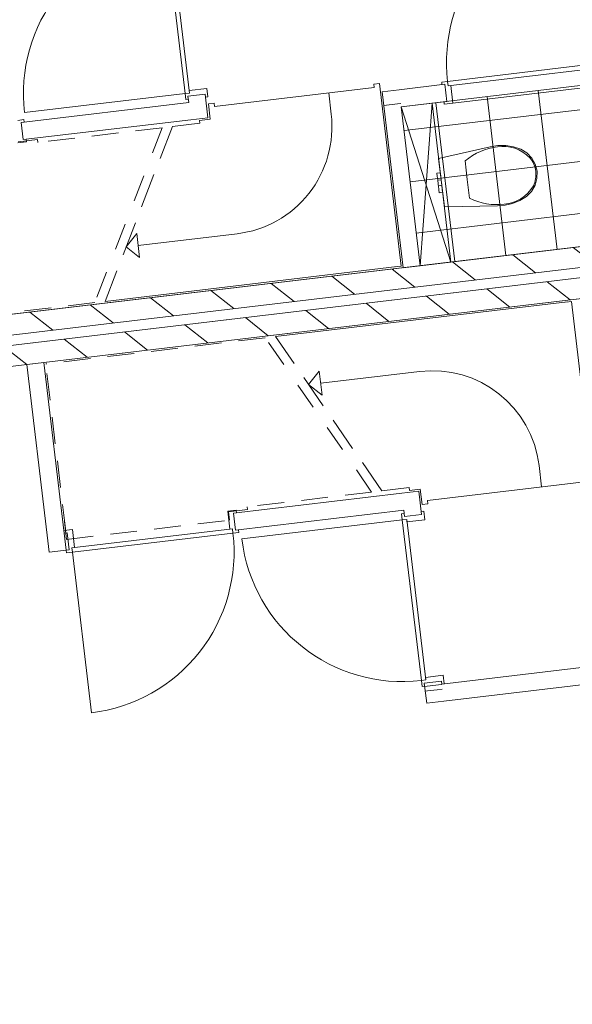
# Model space of a CAD drawing. Header units: metres. Extents: x 136314.7 to 136393.7, y 453293.7 to 453383.2.
# Tile 62 of 95: x 136331.6 to 136334.8, y 453360.7 to 453366.5. Entities that reach past the tile are written whole.
import ezdxf

# ---------------------------------------------------------------- set-up
doc = ezdxf.new("R2010")
doc.units = ezdxf.units.M
doc.linetypes.add('B0701', pattern=[234.1199934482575, 155.9999942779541, -78.11999917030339])
for name, color, linetype in [('kavelgrens', 211, 'Continuous'), ('SIT_Situatie plgr_1_23 Vloeren', 7, 'Continuous'), ('SIT_Situatie plgr_1_New_22 C Binnenwanden', 7, 'Continuous'), ('SIT_Situatie plgr_1_New_22 C Binnenwanden Doorsnede-arcering', 7, 'Continuous'), ('SIT_Situatie plgr_1_New_22 NC Binnenwanden', 7, 'Continuous'), ('SIT_Situatie plgr_1_New_22 NC Binnenwanden Deuren', 7, 'Continuous'), ('SIT_Situatie plgr_1_New_22 NC Binnenwanden Doorsnede-arcering', 7, 'Continuous'), ('SIT_Situatie plgr_1_New_23 Vloeren', 7, 'Continuous'), ('SIT_Situatie plgr_1_New_24 Trappen', 7, 'Continuous'), ('SIT_Situatie plgr_1_New_43 Vloerafwerking', 7, 'Continuous'), ('SIT_Situatie plgr_1_New_43 Vloerafwerking Afdek-arcering', 7, 'Continuous'), ('SIT_Situatie plgr_1_New_74 Sanitair', 7, 'Continuous')]:
    doc.layers.add(name, color=color, linetype=linetype)
pattern_1 = [(141.7747708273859, (10009.07149272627, -8639.587878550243), (154.6885933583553, 196.396127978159), [])]

# ---------------------------------------------------------------- blocks, each defined once
blk = doc.blocks.new('*X74')
at = {"layer": 'SIT_Situatie plgr_1_New_22 NC Binnenwanden Doorsnede-arcering', "color": 7, "linetype": 'Continuous', "lineweight": 0}
for p, q in [((145777.5969296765, -85281.34519568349), (145748.0697214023, -85284.8529161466)), ((145774.3606654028, -85254.10304851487), (145772.0756039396, -85254.3745051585))]:
    blk.add_line(p, q, dxfattribs=at)
blk = doc.blocks.new('*X75')
at = {"layer": 'SIT_Situatie plgr_1_New_22 NC Binnenwanden Doorsnede-arcering', "color": 7, "linetype": 'Continuous', "lineweight": 0}
for p, q in [((145688.5771391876, -85264.29380639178), (145675.0589095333, -85265.89972085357)), ((145772.0756034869, -85254.37450521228), (145688.5771391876, -85264.2938063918)), ((145691.8134030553, -85291.53595360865), (145678.2951742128, -85293.14186797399)), ((145748.0697213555, -85284.85291615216), (145691.8134030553, -85291.53595360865))]:
    blk.add_line(p, q, dxfattribs=at)
blk = doc.blocks.new('*X76')
at = {"layer": 'SIT_Situatie plgr_1_New_22 NC Binnenwanden Doorsnede-arcering', "color": 7, "linetype": 'Continuous', "lineweight": 0}
blk.add_line((143577.7928969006, -84374.78401058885), (143589.5895681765, -84474.08575751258), dxfattribs=at)
blk = doc.blocks.new('*X81')
at = {"layer": 'SIT_Situatie plgr_1_New_22 NC Binnenwanden Doorsnede-arcering', "color": 7, "linetype": 'Continuous', "lineweight": 0}
blk.add_line((145536.7273136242, -81876.24907084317), (145516.8668027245, -81878.60842428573), dxfattribs=at)
blk = doc.blocks.new('*X82')
at = {"layer": 'SIT_Situatie plgr_1_New_22 NC Binnenwanden Doorsnede-arcering', "color": 7, "linetype": 'Continuous', "lineweight": 0}
blk.add_line((145516.8668029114, -81878.60842426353), (145437.4255591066, -81888.04574302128), dxfattribs=at)
blk = doc.blocks.new('Woonblock 3 Jutfasehof')
at = {"layer": 'SIT_Situatie plgr_1_New_22 C Binnenwanden Doorsnede-arcering', "linetype": 'Continuous', "lineweight": 0}
h = blk.add_hatch(dxfattribs=at)
h.set_pattern_fill('130_KALKZANDSTEEN_0001', color=252, style=0, pattern_type=2)
h.set_pattern_definition(pattern_1)
h.paths.add_polyline_path([(-5881.417088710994, 31113.43681949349), (-18254.41402449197, 29643.52631368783), (-18240.25758712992, 29524.3642589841), (-5867.2610820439, 30994.27471362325)])
h = blk.add_hatch(dxfattribs=at)
h.set_pattern_fill('130_KALKZANDSTEEN_0001', color=252, style=0, pattern_type=2)
h.set_pattern_definition(pattern_1)
h.paths.add_polyline_path([(-5860.183078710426, 30934.69366068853), (-15154.82733652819, 29830.52514066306), (-15140.67132986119, 29711.3630347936), (-5846.02707204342, 30815.53155481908)])
at = {"layer": 'SIT_Situatie plgr_1_New_43 Vloerafwerking Afdek-arcering', "linetype": 'Continuous', "lineweight": 0}
h = blk.add_hatch(dxfattribs=at)
h.set_pattern_fill('950_RASTER_300_0001', color=252, style=0, pattern_type=2)
h.set_pattern_definition([(96.77477082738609, (-7862.725411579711, 31346.33440253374), (297.9052646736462, 35.39001666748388), []), (186.7747708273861, (-7862.725411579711, 31346.33440253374), (-35.39001666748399, 297.9052646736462), [])])
h.paths.add_polyline_path([(-7182.269829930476, 30958.90027729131), (-7291.978881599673, 31882.40659777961), (-8543.180993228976, 31733.76852777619), (-8433.47194155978, 30810.26220728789)])
at = {"layer": 'SIT_Situatie plgr_1_New_22 C Binnenwanden', "color": 252, "linetype": 'Continuous', "lineweight": 0, "flags": 128}
for points in [[(-5881.417088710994, 31113.43681949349), (-18254.41402449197, 29643.52631368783)], [(-18240.25758712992, 29524.3642589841), (-5867.2610820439, 30994.27471362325)], [(-5860.183078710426, 30934.69366068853), (-15154.82733652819, 29830.52514066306)], [(-15140.67132986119, 29711.3630347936), (-4753.707768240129, 30945.29494926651)]]:
    blk.add_lwpolyline(points, dxfattribs=at)
at = {"layer": 'SIT_Situatie plgr_1_New_22 NC Binnenwanden', "color": 252, "linetype": 'Continuous', "lineweight": 0}
for p, q in [((-8289.345463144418, 31864.62636768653), (-8277.548790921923, 31765.32461279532)), ((-9784.60208101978, 31795.25175753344), (-9685.300326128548, 31807.04842975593)), ((-10755.32149594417, 31642.17006020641), (-10743.52482372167, 31542.86830531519)), ((-9507.108205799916, 29272.8743713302), (-9518.904878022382, 29372.17612622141)), ((-8524.562177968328, 29351.83337016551), (-8425.260423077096, 29363.630042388)), ((-10475.30031598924, 29157.85681716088), (-10487.09698821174, 29257.15857205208)), ((-8409.54462379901, 28383.64125997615), (-8310.242868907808, 28395.43793219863))]:
    blk.add_line(p, q, dxfattribs=at)
at = {"layer": 'SIT_Situatie plgr_1_New_22 NC Binnenwanden', "color": 252, "linetype": 'Continuous', "lineweight": 0, "flags": 128}
for points in [[(-8654.279419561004, 31821.27361490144), (-8554.97766451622, 31833.07028583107)], [(-8289.345475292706, 31864.62637991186), (-8554.97766451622, 31833.07028583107)], [(-9784.602083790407, 31795.25178085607), (-9780.178302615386, 31758.01337788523)], [(-9669.079875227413, 31670.5082929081), (-9685.30032305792, 31807.0484039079)], [(-8654.279419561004, 31821.27361490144), (-8532.773730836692, 30798.46572187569)], [(-9780.178302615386, 31758.01337788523), (-10755.32149913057, 31642.17008398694)], [(-8543.180993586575, 31733.76853078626), (-8277.548793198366, 31765.32462619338)], [(-8433.471975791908, 30810.26239280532), (-8543.180993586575, 31733.76853078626)], [(-10743.52484224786, 31542.86832727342), (-9768.38163039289, 31658.71162299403)], [(-9669.079875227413, 31670.5082929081), (-9768.38163039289, 31658.71162299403)], [(-8532.773730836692, 30798.46572187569), (-8433.471975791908, 30810.26239280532)], [(-10721.74327305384, 30236.31484165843), (-10622.44151843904, 30248.11151620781)], [(-10721.74327305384, 30236.31484165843), (-10603.77654386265, 29243.29743274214)], [(-10504.47478924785, 29255.09410729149), (-10622.44151843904, 30248.11151620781)], [(-8540.782632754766, 29488.37334163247), (-9518.9048771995, 29372.17610189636)], [(-8441.480878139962, 29500.17001618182), (-8540.782632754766, 29488.37334163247)], [(-8425.260443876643, 29363.63004246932), (-8441.480878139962, 29500.17001618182)], [(-9507.10820936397, 29272.87434648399), (-8528.985958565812, 29389.07158697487)], [(-8528.985958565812, 29389.07158697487), (-8524.56219943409, 29351.83337585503)], [(-10487.09697487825, 29257.15852620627), (-10504.47478924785, 29255.09410729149)], [(-10591.97986931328, 29143.99567812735), (-10603.77654386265, 29243.29743274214)], [(-10591.97986931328, 29143.99567812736), (-10475.30030687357, 29157.856770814)], [(-4601.740481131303, 28818.3709887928), (-8308.178452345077, 28378.06012575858)], [(-8296.381778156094, 28278.75837110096), (-4589.943806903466, 28719.0692341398)], [(-8308.178452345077, 28378.06012575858), (-8310.242869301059, 28395.43792417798)], [(-8409.544624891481, 28383.64125784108), (-8395.683532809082, 28266.96169687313)], [(-8395.683532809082, 28266.96169687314), (-8296.381778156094, 28278.75837110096)]]:
    blk.add_lwpolyline(points, dxfattribs=at)
at = {"layer": 'SIT_Situatie plgr_1_New_22 NC Binnenwanden Deuren', "color": 252, "linetype": 'Continuous', "lineweight": 0}
for p, q in [((-9912.450480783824, 32744.29655978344), (-9801.5617618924, 31810.86006380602)), ((-9776.239814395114, 31813.86821522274), (-9887.128533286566, 32747.30471120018)), ((-8273.737157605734, 31881.58606191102), (-7340.300660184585, 31992.47476864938)), ((-8273.737157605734, 31881.58606191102), (-7340.300660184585, 31992.47476864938)), ((-7337.292509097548, 31967.15282111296), (-8270.729006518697, 31856.26411437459)), ((-8273.737157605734, 31881.58606191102), (-8308.492771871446, 31877.45722708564)), ((-8270.729006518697, 31856.26411437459), (-8273.737157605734, 31881.58606191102)), ((-8270.729006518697, 31856.26411437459), (-8273.737157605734, 31881.58606191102)), ((-9778.009315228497, 31828.76347845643), (-9674.238981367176, 31841.09100092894)), ((-9776.239814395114, 31813.86821522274), (-9778.009315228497, 31828.76347845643)), ((-9674.238981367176, 31841.09100092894), (-9668.340645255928, 31791.44012348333)), ((-8308.492771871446, 31877.45722708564), (-8306.723271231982, 31862.56196382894)), ((-8306.723271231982, 31862.56196382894), (-8289.34546409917, 31864.62638124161)), ((-8289.34546409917, 31864.62638124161), (-8277.548793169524, 31765.3246261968)), ((-8289.34546409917, 31864.62638124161), (-8277.548793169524, 31765.3246261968)), ((-8289.34546409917, 31864.62638124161), (-8277.548793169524, 31765.3246261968)), ((-8255.83374326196, 31858.03361501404), (-8270.729006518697, 31856.26411437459)), ((-8243.506222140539, 31754.26328099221), (-8255.83374326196, 31858.03361501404)), ((-7339.860251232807, 31861.6129864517), (-8243.506222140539, 31754.26328099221)), ((-9801.5617618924, 31810.86006380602), (-10734.99825786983, 31699.97134491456)), ((-9801.5617618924, 31810.86006380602), (-9776.239814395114, 31813.86821522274)), ((-9801.5617618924, 31810.86006380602), (-9776.239814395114, 31813.86821522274)), ((-9797.432926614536, 31776.10444959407), (-9801.5617618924, 31810.86006380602)), ((-9782.537663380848, 31777.87395042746), (-9797.432926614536, 31776.10444959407)), ((-9685.300326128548, 31807.04842975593), (-9784.60208101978, 31795.25175753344)), ((-9784.60208101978, 31795.25175753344), (-9685.300326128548, 31807.04842975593)), ((-9784.60208101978, 31795.25175753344), (-9685.300326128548, 31807.04842975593)), ((-9784.60208101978, 31795.25175753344), (-9782.537663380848, 31777.87395042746)), ((-9683.235908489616, 31789.67062264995), (-9685.300326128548, 31807.04842975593)), ((-9668.340645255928, 31791.44012348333), (-9683.235908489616, 31789.67062264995)), ((-8277.548793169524, 31765.3246261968), (-8294.926600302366, 31763.26020878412)), ((-8294.926600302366, 31763.26020878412), (-8293.15709966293, 31748.3649455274)), ((-8293.15709966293, 31748.3649455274), (-8243.506222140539, 31754.26328099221)), ((-10774.4688052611, 31655.00093020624), (-10739.71319095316, 31659.12976467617)), ((-10739.71319095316, 31659.12976467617), (-10737.94369046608, 31644.23450140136)), ((-10737.94369046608, 31644.23450140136), (-10755.32149762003, 31642.17008416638)), ((-10755.32149762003, 31642.17008416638), (-10743.52482770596, 31542.86832900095)), ((-10755.32149762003, 31642.17008416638), (-10743.52482770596, 31542.86832900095)), ((-10755.32149762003, 31642.17008416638), (-10743.52482770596, 31542.86832900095)), ((-10743.52482770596, 31542.86832900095), (-10726.14702055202, 31544.93274623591)), ((-10726.14702055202, 31544.93274623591), (-10724.37752006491, 31530.0374829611)), ((-10724.37752006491, 31530.0374829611), (-10774.02839764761, 31524.13914800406)), ((-9503.29657044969, 29389.13578323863), (-9552.947447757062, 29383.23744596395)), ((-9552.947447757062, 29383.23744596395), (-9540.619922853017, 29279.46711239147)), ((-9518.904876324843, 29372.17610200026), (-9501.527069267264, 29374.24052004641)), ((-9507.108201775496, 29272.87434738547), (-9518.904876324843, 29372.17610200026)), ((-9507.108201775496, 29272.87434738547), (-9518.904876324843, 29372.17610200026)), ((-9507.108201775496, 29272.87434738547), (-9518.904876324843, 29372.17610200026)), ((-9501.527069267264, 29374.24052004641), (-9503.29657044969, 29389.13578323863)), ((-8526.626616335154, 29369.21117381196), (-8541.5218795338, 29367.44167268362)), ((-8541.5218795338, 29367.44167268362), (-8537.39304356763, 29332.68605855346)), ((-8524.562198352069, 29351.83336674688), (-8526.626616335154, 29369.21117381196)), ((-8425.260443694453, 29363.63004093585), (-8524.562198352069, 29351.83336674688)), ((-8524.562198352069, 29351.83336674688), (-8425.260443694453, 29363.63004093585)), ((-8524.562198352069, 29351.83336674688), (-8425.260443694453, 29363.63004093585)), ((-8412.429598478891, 29382.77734912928), (-8427.324861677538, 29381.00784800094)), ((-8427.324861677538, 29381.00784800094), (-8425.260443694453, 29363.63004093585)), ((-8406.531261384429, 29333.1264718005), (-8412.429598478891, 29382.77734912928)), ((-8537.39304356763, 29332.68605855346), (-9470.829537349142, 29221.7973211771)), ((-8537.39304356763, 29332.68605855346), (-8512.071096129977, 29335.69421047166)), ((-8537.39304356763, 29332.68605855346), (-8512.071096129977, 29335.69421047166)), ((-8426.504306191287, 28399.24956477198), (-8537.39304356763, 29332.68605855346)), ((-8512.071096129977, 29335.69421047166), (-8510.301595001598, 29320.79894727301)), ((-8512.071096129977, 29335.69421047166), (-8401.182358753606, 28402.25771669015)), ((-8510.301595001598, 29320.79894727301), (-8406.531261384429, 29333.1264718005)), ((-10456.5934147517, 29275.88770756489), (-10506.2442920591, 29269.98937029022)), ((-10506.2442920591, 29269.98937029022), (-10504.47479087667, 29255.09410709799)), ((-10504.47479087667, 29255.09410709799), (-10487.09698381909, 29257.15852514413)), ((-10487.09698381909, 29257.15852514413), (-10475.30030926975, 29157.85677052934)), ((-10475.30030926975, 29157.85677052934), (-10487.09698381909, 29257.15852514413)), ((-10475.30030926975, 29157.85677052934), (-10487.09698381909, 29257.15852514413)), ((-10459.16115303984, 29170.34787281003), (-9525.724659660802, 29281.2366135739)), ((-10444.26588984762, 29172.11737399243), (-10456.5934147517, 29275.88770756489)), ((-9522.716507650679, 29255.91466614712), (-10456.15300102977, 29145.02592538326)), ((-9540.619922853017, 29279.46711239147), (-9525.724659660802, 29281.2366135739)), ((-9525.724659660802, 29281.2366135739), (-9522.716507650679, 29255.91466614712)), ((-9525.724659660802, 29281.2366135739), (-9522.716507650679, 29255.91466614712)), ((-9522.716507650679, 29255.91466614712), (-9487.96089353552, 29260.04350223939)), ((-9489.730394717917, 29274.93876543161), (-9507.108201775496, 29272.87434738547)), ((-9487.96089353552, 29260.04350223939), (-9489.730394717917, 29274.93876543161)), ((-10475.30030926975, 29157.85677052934), (-10492.67811632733, 29155.79235248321)), ((-10492.67811632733, 29155.79235248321), (-10490.90861514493, 29140.89708929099)), ((-10490.90861514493, 29140.89708929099), (-10456.15300102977, 29145.02592538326)), ((-10459.16115303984, 29170.34787281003), (-10444.26588984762, 29172.11737399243)), ((-10456.15300102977, 29145.02592538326), (-10459.16115303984, 29170.34787281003)), ((-10456.15300102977, 29145.02592538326), (-10459.16115303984, 29170.34787281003)), ((-10456.15300102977, 29145.02592538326), (-10345.26426026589, 28211.5894320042)), ((-8401.182358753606, 28402.25771669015), (-8426.504306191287, 28399.24956477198)), ((-8401.182358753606, 28402.25771669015), (-8426.504306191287, 28399.24956477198)), ((-8426.504306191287, 28399.24956477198), (-8422.375470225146, 28364.4939506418)), ((-8409.544625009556, 28383.64125883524), (-8310.242870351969, 28395.43793302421)), ((-8409.544625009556, 28383.64125883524), (-8310.242870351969, 28395.43793302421)), ((-8409.544625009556, 28383.64125883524), (-8310.242870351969, 28395.43793302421)), ((-8299.181526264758, 28429.48050441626), (-8402.951859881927, 28417.15297988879)), ((-8402.951859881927, 28417.15297988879), (-8401.182358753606, 28402.25771669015)), ((-8310.242870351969, 28395.43793302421), (-8308.178452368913, 28378.06012595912)), ((-8293.283189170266, 28379.82962708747), (-8299.181526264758, 28429.48050441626)), ((-8422.375470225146, 28364.4939506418), (-8407.4802070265, 28366.26345177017)), ((-8407.4802070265, 28366.26345177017), (-8409.544625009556, 28383.64125883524)), ((-8308.178452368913, 28378.06012595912), (-8293.283189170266, 28379.82962708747))]:
    blk.add_line(p, q, dxfattribs=at)
for centre, radius, start, end in [((-7340.300660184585, 31992.47476864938), 939.9999999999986, 96.7747708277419, 186.7747708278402), ((-9801.5617618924, 31810.86006380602), 939.9999999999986, 96.7747708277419, 186.7747708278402), ((-10456.15300102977, 29145.02592538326), 939.9999999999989, 276.7747708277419, 6.77477082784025), ((-8537.39304356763, 29332.68605855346), 940.0000000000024, 186.7747708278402, 276.7747708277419)]:
    blk.add_arc(centre, radius, start, end, dxfattribs=at)
at = {"layer": 'SIT_Situatie plgr_1_New_23 Vloeren', "color": 252, "linetype": 'Continuous', "lineweight": 0, "flags": 128}
for points in [[(-5867.26164323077, 30994.28342420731), (-6532.613171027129, 36594.89134021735), (-12689.30219864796, 35863.50001169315), (-12925.23564309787, 37849.53510951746), (-19141.52173238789, 37111.06387588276), (-18240.27038668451, 29524.40641183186)], [(-4161.515383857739, 25960.35556431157), (-4767.881755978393, 31064.45491905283), (-15154.82708770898, 29830.52517022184), (-14548.48796383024, 24726.41380123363)]]:
    blk.add_lwpolyline(points, close=True, dxfattribs=at)
at = {"layer": 'SIT_Situatie plgr_1_New_24 Trappen', "color": 252, "linetype": 'Continuous', "lineweight": 0}
for p, q in [((-8700.518065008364, 31845.99121445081), (-9630.478999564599, 31735.51537908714)), ((-8702.877399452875, 31865.85156542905), (-8670.107820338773, 31869.74446726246)), ((-8700.518065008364, 31845.99121445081), (-8702.877399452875, 31865.85156542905)), ((-8670.107820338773, 31869.74446726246), (-8543.883427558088, 30807.21568992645)), ((-8965.65375056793, 31814.49409961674), (-8951.025877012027, 31691.35992355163)), ((-9632.83833400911, 31755.37573006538), (-9665.60791312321, 31751.48282823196)), ((-9654.99090812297, 31662.11124882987), (-9665.60791312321, 31751.48282823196)), ((-9632.83833400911, 31755.37573006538), (-9630.478999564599, 31735.51537908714)), ((-9718.047522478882, 31654.62036196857), (-9654.99090812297, 31662.11124882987)), ((-9716.101071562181, 31638.23557241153), (-9718.047522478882, 31654.62036196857)), ((-9874.558458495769, 31619.41143524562), (-9946.44471552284, 31432.77712421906)), ((-9874.558458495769, 31619.41143524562), (-9716.101071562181, 31638.23557241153)), ((-9716.101071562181, 31638.23557241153), (-9874.558458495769, 31619.41143524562)), ((-9982.387844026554, 31339.45996870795), (-10054.27410104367, 31152.82565768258)), ((-10090.21722955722, 31059.50850216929), (-10162.10348657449, 30872.8741911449)), ((-10144.25748383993, 30919.20678048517), (-10082.3820464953, 30997.76523167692)), ((-10082.3820464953, 30997.76523167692), (-10065.6990326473, 30857.33134314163)), ((-9498.80769451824, 30995.8837698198), (-10074.04053957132, 30927.54828740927)), ((-10144.25748383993, 30919.20678048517), (-10065.6990326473, 30857.33134314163)), ((-8566.722831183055, 30804.50245531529), (-10266.20127826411, 30602.61085519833)), ((-8543.883427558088, 30807.21568992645), (-8576.65300667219, 30803.32278809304)), ((-10198.04661508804, 30779.55703563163), (-10266.20127826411, 30602.61085519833)), ((-7575.67739439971, 30599.98582393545), (-9275.15582257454, 30398.09406467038)), ((-7552.837991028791, 30602.69906068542), (-7585.607569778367, 30598.80615578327)), ((-7426.613498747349, 29540.17029516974), (-7552.837991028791, 30602.69906068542)), ((-9167.4420236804, 30242.04039950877), (-9275.15582257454, 30398.09406467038)), ((-9082.431968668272, 30118.87947865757), (-9020.556538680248, 30197.43793564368)), ((-9003.873511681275, 30057.00404867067), (-9020.556538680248, 30197.43793564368)), ((-8436.98218652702, 30195.55652843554), (-9012.215025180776, 30127.22099215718)), ((-8997.02503082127, 29995.14356164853), (-9110.636359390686, 30159.74145355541)), ((-9082.431968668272, 30118.87947865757), (-9003.873511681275, 30057.00404867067)), ((-8826.608037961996, 29748.24672378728), (-8940.219366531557, 29912.84461569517)), ((-8656.191045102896, 29501.34988592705), (-8769.802373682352, 29665.94777783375)), ((-7726.878096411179, 29524.64060136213), (-7741.50598149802, 29647.7747760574)), ((-7461.742413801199, 29556.1377410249), (-8391.703338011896, 29445.66181857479)), ((-8656.191045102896, 29501.34988592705), (-8497.733659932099, 29520.17403793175)), ((-8497.733659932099, 29520.17403793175), (-8656.191045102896, 29501.34988592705)), ((-8497.733659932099, 29520.17403793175), (-8495.787207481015, 29503.78924855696)), ((-8495.787207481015, 29503.78924855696), (-8432.730593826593, 29511.28014132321)), ((-8432.730593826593, 29511.28014132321), (-8422.113580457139, 29421.90856291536)), ((-8389.344001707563, 29425.80146781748), (-8422.113580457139, 29421.90856291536)), ((-8389.344001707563, 29425.80146781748), (-8391.703338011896, 29445.66181857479))]:
    blk.add_line(p, q, dxfattribs=at)
at = {"layer": 'SIT_Situatie plgr_1_New_24 Trappen', "color": 252, "linetype": 'B0701', "lineweight": 0}
for p, q in [((-9934.13951143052, 31612.33343191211), (-10657.48170793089, 31526.40311974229)), ((-9934.13951143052, 31612.33343191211), (-10006.02576845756, 31425.69912088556)), ((-10771.63914187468, 31529.45766968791), (-10659.42815884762, 31542.78790929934)), ((-10659.42815884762, 31542.78790929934), (-10657.48170793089, 31526.40311974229)), ((-10041.96889696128, 31332.38196537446), (-10113.85515397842, 31145.74765434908)), ((-10149.79828249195, 31052.43049883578), (-10221.68453950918, 30865.79618781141)), ((-10257.62766802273, 30772.47903229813), (-10325.78233119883, 30595.53285186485)), ((-10325.78233119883, 30595.53285186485), (-11602.37747820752, 30443.87818547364)), ((-9334.73687484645, 30391.01605575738), (-10611.3320076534, 30239.3612698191)), ((-9227.023075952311, 30234.96239059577), (-9334.73687484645, 30391.01605575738)), ((-10495.72452874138, 29266.20408271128), (-10611.3320076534, 30239.3612698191)), ((-9056.606083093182, 29988.06555273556), (-9170.217411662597, 30152.66344464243)), ((-8886.189090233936, 29741.16871487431), (-8999.80041880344, 29905.76660678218)), ((-8715.772097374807, 29494.27187701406), (-8829.383425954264, 29658.86976892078)), ((-8715.772097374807, 29494.27187701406), (-9439.114285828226, 29408.34149710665)), ((-9549.378815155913, 29378.62645761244), (-9437.16783337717, 29391.95670773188)), ((-9543.716408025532, 29330.96161579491), (-9549.378815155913, 29378.62645761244)), ((-9437.16783337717, 29391.95670773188), (-9439.114285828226, 29408.34149710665)), ((-10502.4486372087, 29322.80608236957), (-10490.062121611, 29218.53924089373)), ((-10490.062121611, 29218.53924089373), (-9543.716408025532, 29330.96161579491))]:
    blk.add_line(p, q, dxfattribs=at)
at = {"layer": 'SIT_Situatie plgr_1_New_24 Trappen', "color": 252, "linetype": 'Continuous', "lineweight": 0}
for centre, radius, start, end in [((-9572.654862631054, 31617.51275543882), 626.0000000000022, 276.7747708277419, 6.77477082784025), ((-8363.134960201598, 29573.92754973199), 626.0000000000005, 6.77477082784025, 96.7747708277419)]:
    blk.add_arc(centre, radius, start, end, dxfattribs=at)
at = {"layer": 'SIT_Situatie plgr_1_New_43 Vloerafwerking', "color": 252, "linetype": 'Continuous', "lineweight": 0, "flags": 128}
for points in [[(-18413.18320583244, 31997.27739610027), (-18135.25373941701, 29657.72755944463), (-5980.71889767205, 31101.64024459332), (-6050.437375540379, 31688.51618189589), (-5865.736010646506, 31710.45800420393), (-6046.696954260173, 33233.74685454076), (-6231.39828982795, 33211.80503571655), (-6617.738998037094, 36463.93492349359), (-12794.30800222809, 35730.18192907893), (-13030.2414386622, 37716.21695942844), (-19008.20746310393, 37006.05724649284), (-18730.27780052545, 34666.50894934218), (-18932.85326597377, 34642.44375161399), (-18615.75867128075, 31973.21219837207)], [(-7182.269829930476, 30958.90027729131), (-7291.978881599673, 31882.40659777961), (-8543.180993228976, 31733.76852777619), (-8433.47194155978, 30810.26220728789)], [(-4274.9724632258, 26067.71230174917), (-4609.998090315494, 28887.88194248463), (-4425.29685314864, 28909.8237496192), (-4606.257817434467, 30433.11277397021), (-4790.95905460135, 30411.17096683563), (-4853.009380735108, 30933.49811133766), (-15041.36959608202, 29723.15952188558), (-14928.94731614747, 28776.81385118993), (-15111.66256586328, 28755.10797183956), (-14758.47020822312, 25782.01350364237), (-14575.75495850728, 25803.71938299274), (-14463.33267857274, 24857.37371229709)]]:
    blk.add_lwpolyline(points, close=True, dxfattribs=at)
at = {"layer": 'SIT_Situatie plgr_1_New_74 Sanitair', "color": 252, "linetype": 'Continuous', "lineweight": 0}
for p, q in [((-8254.728804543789, 30831.49640069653), (-8543.180993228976, 31733.76852777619)), ((-8433.471963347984, 30810.26239069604), (-8364.437834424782, 31755.00253777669)), ((-8172.078581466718, 31419.29237577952), (-8159.227803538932, 31311.11104182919)), ((-8316.307411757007, 31349.85137782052), (-8336.167762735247, 31347.49204337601)), ((-8334.19831851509, 31330.91370132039), (-8336.167762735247, 31347.49204337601)), ((-8331.331127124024, 31306.77832387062), (-8334.19831851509, 31330.91370132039)), ((-8311.470776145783, 31309.13765831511), (-8331.331127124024, 31306.77832387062)), ((-8314.337967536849, 31333.27303576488), (-8316.307411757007, 31349.85137782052)), ((-8311.470776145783, 31309.13765831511), (-8314.337967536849, 31333.27303576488)), ((-8310.917949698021, 31304.4840886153), (-8311.470776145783, 31309.13765831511)), ((-8159.227803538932, 31311.11104182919), (-8146.376337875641, 31202.93027108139)), ((-8330.778300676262, 31302.1247541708), (-8331.331127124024, 31306.77832387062)), ((-8329.44365956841, 31290.89004308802), (-8330.778300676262, 31302.1247541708)), ((-8328.109018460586, 31279.65533200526), (-8329.44365956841, 31290.89004308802)), ((-8327.556192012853, 31275.00176230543), (-8328.109018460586, 31279.65533200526)), ((-8307.695841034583, 31277.36109674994), (-8327.556192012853, 31275.00176230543)), ((-8324.689000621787, 31250.86638485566), (-8327.556192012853, 31275.00176230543)), ((-8309.583308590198, 31293.24937753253), (-8310.917949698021, 31304.4840886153)), ((-8308.248667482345, 31282.01466644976), (-8309.583308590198, 31293.24937753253)), ((-8307.695841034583, 31277.36109674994), (-8308.248667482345, 31282.01466644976)), ((-8304.828649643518, 31253.22571930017), (-8307.695841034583, 31277.36109674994)), ((-8302.85920542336, 31236.64737724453), (-8304.828649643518, 31253.22571930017)), ((-8322.7195564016, 31234.28804280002), (-8324.689000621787, 31250.86638485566)), ((-8302.85920542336, 31236.64737724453), (-8322.7195564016, 31234.28804280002))]:
    blk.add_line(p, q, dxfattribs=at)
at = {"layer": 'SIT_Situatie plgr_1_New_74 Sanitair', "color": 252, "linetype": 'Continuous', "lineweight": 0, "flags": 128}
for points in [[(-8254.728804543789, 30831.49640069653), (-8364.437834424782, 31755.00253777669), (-8543.180993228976, 31733.76852777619), (-8433.471963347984, 30810.26239069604)], [(-7895.620005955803, 31171.81169654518), (-7853.858989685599, 31189.26509525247), (-7815.318816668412, 31212.99816648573), (-7786.019629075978, 31242.25656792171), (-7765.138467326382, 31278.01231616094), (-7754.052537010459, 31317.90716040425), (-7753.49299186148, 31359.31080010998), (-7763.737258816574, 31399.43098787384), (-7783.861447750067, 31435.61818820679), (-7812.538511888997, 31465.48660698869), (-7847.877071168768, 31487.06628901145), (-7890.904910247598, 31501.10938947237), (-7935.592709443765, 31508.29299646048), (-7980.85396515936, 31508.4424534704), (-8025.588231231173, 31501.55412672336), (-8326.213643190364, 31433.23982391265), (-8292.952973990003, 31153.25893115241), (-7984.689568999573, 31157.2783126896), (-7939.586521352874, 31161.06231841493)]]:
    blk.add_lwpolyline(points, close=True, dxfattribs=at)
at = {"layer": 'SIT_Situatie plgr_1_New_74 Sanitair', "color": 252, "linetype": 'Continuous', "lineweight": 0}
for centre, major_axis, start_param, end_param in [((-7942.062021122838, 31076.99925004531), (-50.1653861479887, 422.2810285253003), 6.259567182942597, 6.812587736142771), ((-7940.783437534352, 31246.97186987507), (-30.30512613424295, 255.1017906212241), 5.438324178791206, 6.338912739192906), ((-7881.33465996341, 31343.30615105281), (-16.34059606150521, 137.5514920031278), 4.718249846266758, 5.34489362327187), ((-7881.528945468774, 31344.91914452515), (-16.34095301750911, 137.5544967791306), 4.079884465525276, 4.706528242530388), ((-7961.890158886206, 31424.64354123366), (-30.30513759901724, 255.1018871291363), 3.08586142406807, 3.986449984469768), ((-8002.955370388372, 31589.58587864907), (-50.16538845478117, 422.2810479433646), 2.6121879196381, 3.165208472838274)]:
    blk.add_ellipse(centre, major_axis=major_axis, ratio=0.8755458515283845, start_param=start_param, end_param=end_param, dxfattribs=at)
at = {"layer": 'SIT_Situatie plgr_1_23 Vloeren', "color": 252, "linetype": 'Continuous', "lineweight": 0}
for name in ['*X82', '*X81', '*X76', '*X75', '*X74']:
    blk.add_blockref(name, (-154082.2676605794, 113629.878112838), dxfattribs=at)

msp = doc.modelspace()

# ---------------------------------------------------------------- block references
at = {"layer": 'kavelgrens', "xscale": 0.001, "yscale": 0.001}
msp.add_blockref('Woonblock 3 Jutfasehof', (136342.3795627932, 453334.2220373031), dxfattribs=at)

doc.saveas('drawing.dxf')
